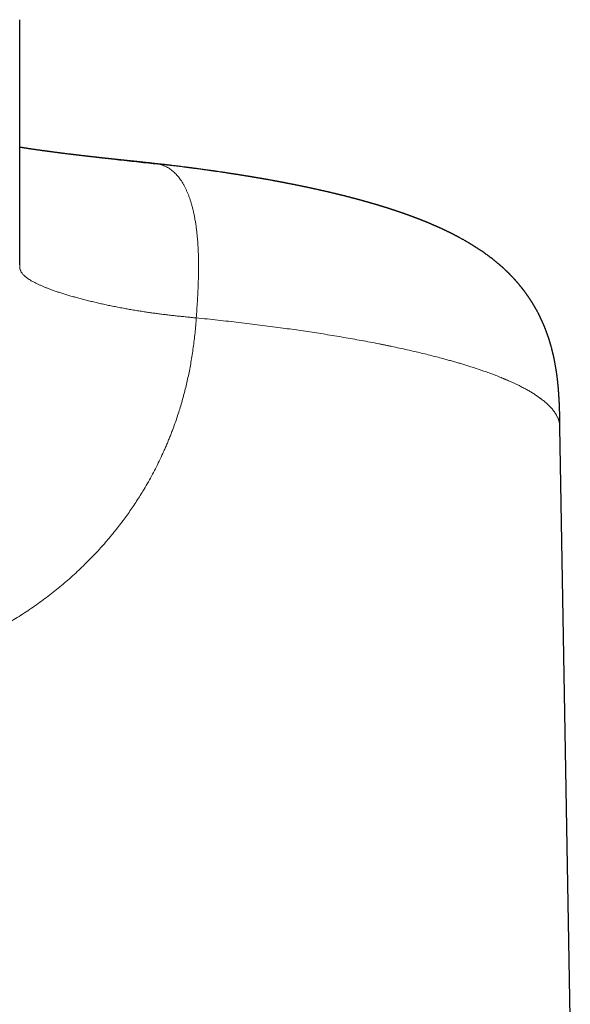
# Model space of a CAD drawing. Header units: millimetres. Extents: x 8 to 575, y 12 to 410.
# Tile 25 of 29: x 311 to 333, y 363 to 403. Entities that reach past the tile are written whole.
import ezdxf

# ---------------------------------------------------------------- set-up
doc = ezdxf.new("R2010")
doc.units = ezdxf.units.MM

msp = doc.modelspace()

# ---------------------------------------------------------------- linework, layer by layer
at = {"color": 7, "linetype": 'Continuous', "lineweight": 30}
for p, q in [((311, 392.942), (311, 402.781)), ((313.68, 397.301), (313.678, 397.301)), ((311, 392.932), (311, 392.931)), ((333.1, 362.726), (332.686, 386.418)), ((332.686, 386.418), (332.686, 386.418))]:
    msp.add_line(p, q, dxfattribs=at)
for points, knots in [([(313.68, 397.301), (313.679, 397.301), (313.668, 397.303), (313.645, 397.305), (313.614, 397.309), (313.584, 397.312), (313.556, 397.315), (313.53, 397.319), (313.502, 397.322), (313.47, 397.326), (313.436, 397.33), (313.401, 397.334), (313.368, 397.337), (313.338, 397.341), (313.309, 397.345), (313.28, 397.348), (313.253, 397.351), (313.227, 397.354), (313.201, 397.357), (313.173, 397.361), (313.144, 397.364), (313.115, 397.368), (313.087, 397.371), (313.061, 397.374), (313.024, 397.379), (312.972, 397.385), (312.909, 397.393), (312.843, 397.401), (312.792, 397.407), (312.753, 397.412), (312.729, 397.415), (312.705, 397.418), (312.684, 397.421), (312.665, 397.423), (312.643, 397.426), (312.619, 397.429), (312.595, 397.432), (312.565, 397.436), (312.524, 397.441), (312.475, 397.447), (312.423, 397.454), (312.374, 397.461), (312.323, 397.467), (312.274, 397.474), (312.234, 397.479), (312.204, 397.483), (312.182, 397.486), (312.159, 397.489), (312.135, 397.492), (312.114, 397.495), (312.096, 397.498), (312.077, 397.5), (312.056, 397.503), (312.035, 397.506), (312.016, 397.508), (312, 397.511), (311.985, 397.513), (311.969, 397.515), (311.95, 397.518), (311.929, 397.52), (311.908, 397.523), (311.878, 397.527), (311.836, 397.533), (311.783, 397.541), (311.728, 397.549), (311.675, 397.556), (311.621, 397.564), (311.569, 397.572), (311.518, 397.579), (311.466, 397.587), (311.426, 397.593), (311.395, 397.597), (311.376, 397.6), (311.356, 397.603), (311.335, 397.607), (311.315, 397.61), (311.297, 397.613), (311.281, 397.615), (311.266, 397.617), (311.25, 397.62), (311.233, 397.622), (311.215, 397.625), (311.196, 397.628), (311.179, 397.631), (311.162, 397.633), (311.144, 397.636), (311.125, 397.639), (311.106, 397.642), (311.09, 397.645), (311.075, 397.647), (311.061, 397.649), (311.045, 397.652), (311.028, 397.655), (311.013, 397.657), (311.004, 397.659), (311, 397.659)], [0, 0, 0, 0, 0.000709, 0.011662, 0.023103, 0.033494, 0.042703, 0.051285, 0.061076, 0.072223, 0.084102, 0.096633, 0.108373, 0.118608, 0.128651, 0.139029, 0.148421, 0.157015, 0.166367, 0.176009, 0.186746, 0.197238, 0.20687, 0.216169, 0.225553, 0.246209, 0.27082, 0.29388, 0.317084, 0.325892, 0.335258, 0.343997, 0.351387, 0.357855, 0.365432, 0.374521, 0.383867, 0.391714, 0.407911, 0.429007, 0.444997, 0.465669, 0.482725, 0.501691, 0.520905, 0.527427, 0.535312, 0.544758, 0.554073, 0.561825, 0.568162, 0.575192, 0.583337, 0.591933, 0.598761, 0.604747, 0.609944, 0.615843, 0.623116, 0.63166, 0.639755, 0.646789, 0.665995, 0.688467, 0.707876, 0.730117, 0.749927, 0.770961, 0.790626, 0.810976, 0.831598, 0.839338, 0.846844, 0.854739, 0.863205, 0.871867, 0.879323, 0.885437, 0.89089, 0.897381, 0.904288, 0.911625, 0.920144, 0.926317, 0.933122, 0.940559, 0.948626, 0.956289, 0.963359, 0.968957, 0.974664, 0.981051, 0.988118, 0.995407, 1, 1, 1, 1]), ([(316.464, 397), (316.428, 397.004), (316.359, 397.012), (316.257, 397.023), (316.161, 397.033), (316.07, 397.043), (315.986, 397.052), (315.908, 397.06), (315.837, 397.068), (315.771, 397.075), (315.712, 397.081), (315.661, 397.087), (315.616, 397.091), (315.577, 397.096), (315.542, 397.099), (315.511, 397.102), (315.484, 397.105), (315.461, 397.108), (315.441, 397.11), (315.424, 397.112), (315.409, 397.113), (315.395, 397.115), (315.378, 397.116), (315.357, 397.119), (315.333, 397.121), (315.305, 397.124), (315.276, 397.127), (315.248, 397.13), (315.222, 397.133), (315.198, 397.135), (315.176, 397.138), (315.147, 397.141), (315.108, 397.145), (315.056, 397.15), (315.002, 397.156), (314.945, 397.162), (314.887, 397.168), (314.839, 397.173), (314.802, 397.177), (314.778, 397.18), (314.757, 397.182), (314.737, 397.184), (314.714, 397.187), (314.688, 397.189), (314.66, 397.193), (314.628, 397.196), (314.594, 397.2), (314.56, 397.203), (314.528, 397.207), (314.499, 397.21), (314.469, 397.213), (314.434, 397.217), (314.394, 397.221), (314.352, 397.226), (314.308, 397.231), (314.267, 397.235), (314.228, 397.24), (314.196, 397.243), (314.171, 397.246), (314.151, 397.248), (314.133, 397.25), (314.114, 397.252), (314.092, 397.255), (314.065, 397.258), (314.034, 397.261), (314, 397.265), (313.967, 397.269), (313.936, 397.272), (313.908, 397.275), (313.88, 397.278), (313.854, 397.281), (313.831, 397.284), (313.812, 397.286), (313.795, 397.288), (313.779, 397.29), (313.759, 397.292), (313.736, 397.295), (313.71, 397.298), (313.691, 397.3), (313.682, 397.301)], [0, 0, 0, 0, 0.037503, 0.072929, 0.106279, 0.137552, 0.16675, 0.193405, 0.218055, 0.240702, 0.261343, 0.278368, 0.293735, 0.307444, 0.319496, 0.329889, 0.339388, 0.34698, 0.353829, 0.360293, 0.365103, 0.369697, 0.375405, 0.383014, 0.391415, 0.401332, 0.412146, 0.422231, 0.431502, 0.439957, 0.447598, 0.454443, 0.471096, 0.48947, 0.50904, 0.529592, 0.550608, 0.571836, 0.581528, 0.590071, 0.597466, 0.604222, 0.612286, 0.62185, 0.632637, 0.64336, 0.656523, 0.669325, 0.681141, 0.691549, 0.7011, 0.714598, 0.729518, 0.745559, 0.761847, 0.777639, 0.791872, 0.805377, 0.813112, 0.820684, 0.827504, 0.833767, 0.841976, 0.852463, 0.863906, 0.87775, 0.890325, 0.901877, 0.912748, 0.923316, 0.933449, 0.942301, 0.950801, 0.955831, 0.961488, 0.968801, 0.977917, 0.988844, 1, 1, 1, 1]), ([(332.686, 386.418), (332.686, 386.42), (332.686, 386.446), (332.685, 386.492), (332.684, 386.555), (332.683, 386.612), (332.682, 386.659), (332.681, 386.698), (332.681, 386.73), (332.68, 386.759), (332.68, 386.783), (332.679, 386.803), (332.679, 386.818), (332.678, 386.833), (332.678, 386.85), (332.678, 386.871), (332.677, 386.902), (332.676, 386.941), (332.675, 386.987), (332.673, 387.035), (332.672, 387.085), (332.67, 387.139), (332.668, 387.192), (332.666, 387.239), (332.665, 387.277), (332.664, 387.308), (332.662, 387.337), (332.661, 387.366), (332.66, 387.398), (332.658, 387.43), (332.656, 387.464), (332.655, 387.499), (332.653, 387.534), (332.651, 387.567), (332.649, 387.594), (332.648, 387.619), (332.646, 387.643), (332.645, 387.668), (332.643, 387.695), (332.641, 387.724), (332.639, 387.751), (332.638, 387.777), (332.635, 387.809), (332.632, 387.848), (332.629, 387.893), (332.625, 387.941), (332.622, 387.981), (332.619, 388.015), (332.616, 388.042), (332.614, 388.068), (332.612, 388.093), (332.609, 388.118), (332.607, 388.142), (332.605, 388.162), (332.603, 388.178), (332.601, 388.194), (332.599, 388.213), (332.597, 388.236), (332.594, 388.26), (332.591, 388.292), (332.586, 388.331), (332.581, 388.378), (332.575, 388.424), (332.569, 388.469), (332.564, 388.511), (332.559, 388.549), (332.554, 388.581), (332.55, 388.611), (332.546, 388.64), (332.542, 388.666), (332.538, 388.688), (332.536, 388.704), (332.534, 388.717), (332.532, 388.73), (332.528, 388.757), (332.521, 388.797), (332.512, 388.85), (332.503, 388.902), (332.494, 388.952), (332.485, 389.003), (332.475, 389.053), (332.465, 389.104), (332.457, 389.146), (332.449, 389.181), (332.444, 389.205), (332.439, 389.23), (332.433, 389.257), (332.427, 389.285), (332.42, 389.313), (332.414, 389.339), (332.409, 389.363), (332.404, 389.385), (332.399, 389.404), (332.395, 389.423), (332.391, 389.439), (332.387, 389.454), (332.383, 389.47), (332.378, 389.488), (332.374, 389.507), (332.367, 389.532), (332.358, 389.569), (332.345, 389.617), (332.334, 389.658), (332.326, 389.687), (332.321, 389.704), (332.315, 389.724), (332.31, 389.742), (332.305, 389.758), (332.302, 389.77), (332.299, 389.779), (332.294, 389.796), (332.287, 389.82), (332.278, 389.851), (332.268, 389.881), (332.259, 389.91), (332.252, 389.935), (332.245, 389.954), (332.24, 389.971), (332.234, 389.988), (332.23, 390.002), (332.226, 390.014), (332.222, 390.025), (332.218, 390.037), (332.213, 390.051), (332.208, 390.066), (332.204, 390.078), (332.201, 390.089), (332.197, 390.1), (332.192, 390.114), (332.187, 390.129), (332.182, 390.142), (332.178, 390.155), (332.173, 390.168), (332.167, 390.186), (332.159, 390.207), (332.151, 390.228), (332.143, 390.251), (332.133, 390.277), (332.122, 390.306), (332.111, 390.336), (332.098, 390.368), (332.085, 390.4), (332.073, 390.431), (332.061, 390.459), (332.05, 390.486), (332.039, 390.513), (332.031, 390.533), (332.024, 390.549), (332.019, 390.561), (332.013, 390.575), (332.006, 390.59), (332, 390.605), (331.993, 390.621), (331.985, 390.639), (331.975, 390.662), (331.964, 390.685), (331.954, 390.708), (331.945, 390.727), (331.936, 390.746), (331.928, 390.763), (331.92, 390.781), (331.913, 390.796), (331.906, 390.81), (331.9, 390.822), (331.895, 390.834), (331.889, 390.846), (331.882, 390.86), (331.875, 390.874), (331.868, 390.888), (331.862, 390.9), (331.857, 390.91), (331.851, 390.921), (331.845, 390.935), (331.838, 390.949), (331.829, 390.966), (331.818, 390.987), (331.803, 391.016), (331.785, 391.05), (331.767, 391.083), (331.749, 391.116), (331.732, 391.147), (331.715, 391.178), (331.701, 391.204), (331.688, 391.226), (331.677, 391.245), (331.668, 391.261), (331.658, 391.277), (331.648, 391.295), (331.638, 391.312), (331.629, 391.327), (331.623, 391.337), (331.618, 391.345), (331.613, 391.354), (331.607, 391.364), (331.6, 391.375), (331.592, 391.388), (331.584, 391.401), (331.576, 391.414), (331.569, 391.425), (331.563, 391.435), (331.556, 391.446), (331.548, 391.458), (331.539, 391.473), (331.531, 391.486), (331.523, 391.498), (331.517, 391.508), (331.511, 391.517), (331.506, 391.525), (331.5, 391.534), (331.492, 391.546), (331.484, 391.559), (331.475, 391.572), (331.467, 391.584), (331.461, 391.593), (331.455, 391.602), (331.449, 391.61), (331.443, 391.62), (331.436, 391.631), (331.425, 391.646), (331.414, 391.663), (331.403, 391.678), (331.395, 391.69), (331.387, 391.701), (331.379, 391.714), (331.368, 391.729), (331.356, 391.746), (331.345, 391.761), (331.337, 391.772), (331.33, 391.782), (331.323, 391.791), (331.316, 391.801), (331.308, 391.812), (331.298, 391.825), (331.289, 391.839), (331.279, 391.852), (331.271, 391.863), (331.263, 391.874), (331.255, 391.884), (331.246, 391.896), (331.236, 391.909), (331.224, 391.925), (331.212, 391.941), (331.199, 391.957), (331.19, 391.97), (331.182, 391.98), (331.175, 391.988), (331.167, 391.998), (331.159, 392.009), (331.149, 392.021), (331.138, 392.035), (331.127, 392.048), (331.117, 392.062), (331.106, 392.075), (331.093, 392.09), (331.08, 392.106), (331.066, 392.124), (331.05, 392.143), (331.035, 392.161), (331.021, 392.177), (331.01, 392.19), (330.998, 392.204), (330.985, 392.219), (330.971, 392.235), (330.957, 392.251), (330.944, 392.266), (330.933, 392.279), (330.923, 392.29), (330.914, 392.301), (330.904, 392.311), (330.894, 392.323), (330.882, 392.336), (330.868, 392.351), (330.853, 392.368), (330.838, 392.385), (330.824, 392.399), (330.812, 392.412), (330.802, 392.423), (330.793, 392.433), (330.783, 392.443), (330.772, 392.455), (330.759, 392.469), (330.744, 392.485), (330.728, 392.501), (330.712, 392.517), (330.698, 392.531), (330.686, 392.544), (330.674, 392.555), (330.663, 392.567), (330.649, 392.581), (330.634, 392.596), (330.618, 392.611), (330.602, 392.628), (330.586, 392.643), (330.571, 392.658), (330.557, 392.672), (330.541, 392.686), (330.525, 392.702), (330.506, 392.72), (330.487, 392.738), (330.467, 392.756), (330.445, 392.777), (330.424, 392.796), (330.404, 392.815), (330.386, 392.831), (330.368, 392.847), (330.352, 392.861), (330.338, 392.874), (330.324, 392.886), (330.311, 392.898), (330.297, 392.909), (330.283, 392.921), (330.268, 392.935), (330.248, 392.952), (330.223, 392.974), (330.194, 392.998), (330.167, 393.021), (330.139, 393.043), (330.111, 393.066), (330.084, 393.089), (330.057, 393.11), (330.02, 393.14), (329.971, 393.179), (329.907, 393.228), (329.838, 393.28), (329.766, 393.333), (329.693, 393.386), (329.623, 393.436), (329.565, 393.476), (329.521, 393.506), (329.49, 393.526), (329.461, 393.546), (329.433, 393.565), (329.405, 393.583), (329.374, 393.603), (329.344, 393.623), (329.314, 393.642), (329.286, 393.66), (329.259, 393.677), (329.23, 393.695), (329.202, 393.712), (329.175, 393.729), (329.15, 393.745), (329.125, 393.76), (329.101, 393.774), (329.076, 393.789), (329.051, 393.805), (329.025, 393.82), (328.997, 393.837), (328.968, 393.853), (328.938, 393.871), (328.907, 393.889), (328.868, 393.911), (328.824, 393.936), (328.777, 393.962), (328.733, 393.987), (328.691, 394.01), (328.657, 394.028), (328.63, 394.043), (328.61, 394.054), (328.588, 394.065), (328.567, 394.077), (328.548, 394.086), (328.533, 394.094), (328.52, 394.101), (328.509, 394.107), (328.498, 394.113), (328.485, 394.119), (328.47, 394.127), (328.455, 394.135), (328.441, 394.142), (328.427, 394.15), (328.411, 394.158), (328.397, 394.165), (328.385, 394.171), (328.374, 394.176), (328.362, 394.182), (328.35, 394.189), (328.339, 394.194), (328.329, 394.199), (328.32, 394.203), (328.31, 394.209), (328.297, 394.215), (328.281, 394.223), (328.265, 394.231), (328.253, 394.237), (328.244, 394.241), (328.237, 394.245), (328.225, 394.251), (328.208, 394.259), (328.187, 394.269), (328.167, 394.279), (328.148, 394.288), (328.127, 394.298), (328.108, 394.308), (328.091, 394.316), (328.076, 394.323), (328.059, 394.331), (328.042, 394.339), (328.024, 394.347), (328.006, 394.356), (327.989, 394.364), (327.975, 394.37), (327.966, 394.374), (327.959, 394.378), (327.951, 394.381), (327.942, 394.386), (327.93, 394.391), (327.917, 394.397), (327.904, 394.403), (327.892, 394.408), (327.881, 394.414), (327.869, 394.419), (327.855, 394.425), (327.843, 394.431), (327.831, 394.436), (327.822, 394.44), (327.813, 394.444), (327.804, 394.448), (327.789, 394.455), (327.767, 394.465), (327.741, 394.477), (327.716, 394.488), (327.691, 394.499), (327.664, 394.51), (327.637, 394.522), (327.615, 394.532), (327.599, 394.539), (327.588, 394.543), (327.576, 394.549), (327.561, 394.555), (327.546, 394.562), (327.532, 394.567), (327.52, 394.573), (327.506, 394.578), (327.492, 394.585), (327.477, 394.591), (327.463, 394.597), (327.45, 394.602), (327.438, 394.607), (327.423, 394.613), (327.407, 394.62), (327.393, 394.626), (327.381, 394.631), (327.372, 394.635), (327.363, 394.639), (327.353, 394.643), (327.342, 394.647), (327.331, 394.652), (327.321, 394.656), (327.314, 394.659), (327.307, 394.662), (327.299, 394.664), (327.29, 394.668), (327.28, 394.673), (327.268, 394.677), (327.256, 394.682), (327.246, 394.686), (327.236, 394.69), (327.226, 394.694), (327.213, 394.699), (327.199, 394.705), (327.185, 394.711), (327.173, 394.715), (327.162, 394.72), (327.151, 394.724), (327.137, 394.73), (327.123, 394.735), (327.109, 394.741), (327.096, 394.746), (327.085, 394.75), (327.072, 394.755), (327.059, 394.761), (327.044, 394.767), (327.029, 394.772), (327.014, 394.778), (327, 394.783), (326.985, 394.789), (326.969, 394.795), (326.954, 394.801), (326.94, 394.807), (326.928, 394.811), (326.916, 394.816), (326.901, 394.821), (326.886, 394.827), (326.872, 394.832), (326.859, 394.837), (326.845, 394.843), (326.828, 394.849), (326.811, 394.856), (326.794, 394.862), (326.779, 394.867), (326.765, 394.873), (326.749, 394.878), (326.733, 394.885), (326.717, 394.89), (326.702, 394.896), (326.686, 394.902), (326.668, 394.908), (326.65, 394.915), (326.631, 394.922), (326.612, 394.929), (326.594, 394.935), (326.575, 394.942), (326.555, 394.949), (326.538, 394.956), (326.522, 394.961), (326.507, 394.966), (326.493, 394.972), (326.477, 394.977), (326.46, 394.983), (326.444, 394.989), (326.429, 394.994), (326.417, 394.998), (326.406, 395.002), (326.395, 395.006), (326.384, 395.01), (326.369, 395.015), (326.352, 395.021), (326.334, 395.027), (326.316, 395.034), (326.297, 395.04), (326.277, 395.047), (326.258, 395.054), (326.24, 395.059), (326.222, 395.066), (326.2, 395.073), (326.175, 395.082), (326.151, 395.09), (326.126, 395.098), (326.103, 395.106), (326.081, 395.113), (326.065, 395.119), (326.051, 395.123), (326.038, 395.128), (326.025, 395.132), (326.01, 395.137), (325.992, 395.143), (325.972, 395.149), (325.95, 395.156), (325.928, 395.164), (325.904, 395.172), (325.879, 395.18), (325.856, 395.187), (325.835, 395.194), (325.817, 395.199), (325.801, 395.205), (325.784, 395.21), (325.765, 395.216), (325.745, 395.223), (325.724, 395.229), (325.702, 395.236), (325.68, 395.243), (325.657, 395.25), (325.635, 395.257), (325.612, 395.264), (325.584, 395.273), (325.551, 395.283), (325.515, 395.294), (325.482, 395.304), (325.453, 395.313), (325.429, 395.32), (325.408, 395.327), (325.388, 395.333), (325.368, 395.339), (325.346, 395.345), (325.322, 395.352), (325.3, 395.359), (325.281, 395.365), (325.266, 395.369), (325.251, 395.374), (325.235, 395.378), (325.218, 395.383), (325.2, 395.389), (325.177, 395.395), (325.151, 395.403), (325.121, 395.412), (325.09, 395.421), (325.056, 395.43), (325.022, 395.44), (324.989, 395.45), (324.959, 395.458), (324.929, 395.467), (324.899, 395.475), (324.867, 395.484), (324.834, 395.493), (324.8, 395.503), (324.765, 395.512), (324.732, 395.522), (324.7, 395.53), (324.669, 395.539), (324.639, 395.547), (324.611, 395.555), (324.585, 395.562), (324.559, 395.569), (324.531, 395.576), (324.502, 395.584), (324.471, 395.592), (324.442, 395.6), (324.413, 395.608), (324.386, 395.615), (324.36, 395.622), (324.335, 395.628), (324.308, 395.635), (324.28, 395.642), (324.245, 395.652), (324.202, 395.663), (324.155, 395.675), (324.109, 395.686), (324.065, 395.698), (324.024, 395.708), (323.984, 395.718), (323.949, 395.727), (323.92, 395.734), (323.895, 395.74), (323.869, 395.747), (323.843, 395.753), (323.82, 395.759), (323.796, 395.765), (323.769, 395.771), (323.736, 395.779), (323.699, 395.788), (323.66, 395.798), (323.618, 395.808), (323.575, 395.818), (323.532, 395.828), (323.489, 395.838), (323.448, 395.848), (323.411, 395.857), (323.375, 395.865), (323.336, 395.874), (323.294, 395.884), (323.249, 395.894), (323.203, 395.905), (323.156, 395.916), (323.114, 395.925), (323.077, 395.933), (323.048, 395.94), (323.019, 395.946), (322.99, 395.953), (322.958, 395.96), (322.923, 395.968), (322.887, 395.976), (322.849, 395.984), (322.811, 395.992), (322.777, 396), (322.745, 396.007), (322.714, 396.013), (322.681, 396.021), (322.643, 396.029), (322.602, 396.037), (322.557, 396.047), (322.513, 396.056), (322.47, 396.065), (322.431, 396.073), (322.397, 396.081), (322.365, 396.087), (322.332, 396.094), (322.294, 396.102), (322.251, 396.111), (322.205, 396.12), (322.158, 396.13), (322.111, 396.139), (322.065, 396.149), (322.019, 396.158), (321.975, 396.167), (321.932, 396.175), (321.888, 396.184), (321.842, 396.193), (321.795, 396.202), (321.756, 396.21), (321.724, 396.216), (321.7, 396.22), (321.676, 396.225), (321.65, 396.23), (321.62, 396.236), (321.588, 396.242), (321.554, 396.248), (321.52, 396.255), (321.488, 396.261), (321.458, 396.267), (321.43, 396.272), (321.405, 396.277), (321.381, 396.281), (321.358, 396.285), (321.332, 396.29), (321.303, 396.295), (321.272, 396.301), (321.24, 396.307), (321.208, 396.313), (321.161, 396.322), (321.101, 396.332), (321.04, 396.344), (320.991, 396.352), (320.953, 396.359), (320.914, 396.366), (320.875, 396.373), (320.835, 396.38), (320.798, 396.387), (320.762, 396.393), (320.73, 396.398), (320.7, 396.404), (320.672, 396.408), (320.647, 396.413), (320.625, 396.417), (320.602, 396.421), (320.577, 396.425), (320.549, 396.43), (320.518, 396.435), (320.484, 396.441), (320.449, 396.447), (320.414, 396.452), (320.381, 396.458), (320.346, 396.464), (320.312, 396.47), (320.281, 396.475), (320.255, 396.479), (320.233, 396.483), (320.214, 396.486), (320.196, 396.489), (320.177, 396.492), (320.155, 396.496), (320.126, 396.5), (320.091, 396.506), (320.048, 396.513), (320.003, 396.52), (319.958, 396.528), (319.912, 396.535), (319.867, 396.542), (319.822, 396.549), (319.778, 396.556), (319.735, 396.563), (319.694, 396.569), (319.658, 396.575), (319.627, 396.58), (319.601, 396.584), (319.578, 396.588), (319.555, 396.591), (319.53, 396.595), (319.503, 396.599), (319.472, 396.604), (319.434, 396.61), (319.386, 396.617), (319.328, 396.626), (319.267, 396.635), (319.181, 396.648), (319.073, 396.664), (318.975, 396.678), (318.909, 396.688), (318.876, 396.692), (318.846, 396.697), (318.819, 396.701), (318.797, 396.704), (318.781, 396.706), (318.768, 396.708), (318.758, 396.709), (318.746, 396.711), (318.73, 396.713), (318.709, 396.716), (318.681, 396.72), (318.647, 396.725), (318.556, 396.738), (318.416, 396.757), (318.229, 396.783), (318.097, 396.8), (318.014, 396.811), (317.981, 396.816), (317.951, 396.82), (317.925, 396.823), (317.906, 396.825), (317.891, 396.827), (317.878, 396.829), (317.864, 396.831), (317.847, 396.833), (317.825, 396.836), (317.798, 396.839), (317.764, 396.844), (317.728, 396.848), (317.692, 396.853), (317.656, 396.858), (317.619, 396.862), (317.557, 396.87), (317.469, 396.881), (317.353, 396.896), (317.233, 396.91), (317.142, 396.921), (317.079, 396.929), (317.049, 396.932), (317.021, 396.936), (316.997, 396.938), (316.978, 396.941), (316.962, 396.943), (316.95, 396.944), (316.941, 396.945), (316.931, 396.946), (316.915, 396.948), (316.892, 396.951), (316.862, 396.954), (316.826, 396.959), (316.784, 396.964), (316.734, 396.969), (316.678, 396.976), (316.616, 396.983), (316.547, 396.991), (316.495, 396.997), (316.467, 397), (316.464, 397)], [0, 0, 0, 0, 0.000205, 0.002468, 0.004516, 0.006348, 0.007965, 0.009148, 0.010181, 0.011064, 0.011926, 0.012573, 0.013009, 0.013434, 0.013997, 0.014682, 0.015487, 0.017062, 0.018564, 0.01999, 0.021786, 0.023562, 0.025356, 0.027108, 0.028193, 0.029223, 0.030208, 0.031146, 0.032158, 0.033361, 0.034438, 0.035633, 0.036894, 0.038006, 0.038947, 0.039735, 0.040559, 0.041382, 0.042318, 0.043372, 0.044315, 0.045149, 0.046092, 0.047572, 0.049225, 0.050882, 0.052532, 0.05351, 0.054466, 0.055374, 0.056253, 0.05715, 0.058036, 0.058768, 0.059286, 0.059806, 0.060482, 0.061312, 0.062218, 0.063061, 0.064764, 0.066545, 0.068126, 0.069842, 0.071435, 0.072794, 0.073969, 0.075055, 0.076063, 0.077209, 0.077958, 0.078556, 0.078992, 0.079406, 0.080008, 0.081995, 0.084013, 0.085962, 0.087924, 0.089828, 0.091835, 0.093673, 0.09577, 0.096802, 0.097706, 0.098636, 0.09973, 0.100925, 0.10201, 0.103041, 0.104075, 0.104847, 0.105664, 0.106423, 0.107068, 0.107625, 0.108258, 0.109014, 0.109838, 0.110505, 0.112074, 0.114307, 0.116509, 0.11718, 0.117868, 0.118695, 0.11962, 0.120232, 0.120709, 0.121057, 0.121447, 0.122849, 0.124085, 0.125343, 0.126722, 0.127835, 0.128491, 0.129254, 0.13003, 0.130653, 0.131117, 0.131519, 0.132053, 0.132725, 0.133398, 0.13394, 0.134357, 0.13483, 0.13544, 0.136159, 0.136783, 0.137267, 0.137804, 0.138585, 0.139604, 0.140598, 0.141497, 0.142717, 0.144012, 0.145543, 0.146718, 0.148492, 0.149898, 0.151049, 0.152382, 0.153641, 0.15481, 0.155286, 0.155856, 0.156521, 0.157281, 0.158021, 0.158622, 0.159515, 0.160656, 0.161866, 0.162955, 0.163938, 0.164704, 0.165628, 0.166526, 0.167292, 0.167927, 0.168514, 0.169102, 0.169696, 0.170367, 0.171139, 0.171862, 0.172449, 0.172892, 0.173427, 0.174118, 0.174916, 0.175585, 0.17675, 0.178123, 0.180054, 0.181948, 0.183363, 0.185235, 0.186832, 0.188266, 0.189406, 0.190406, 0.191235, 0.192074, 0.193045, 0.194195, 0.194868, 0.195408, 0.195831, 0.196299, 0.196857, 0.197502, 0.198175, 0.198952, 0.199682, 0.200305, 0.200823, 0.201403, 0.20215, 0.20299, 0.203767, 0.204425, 0.205003, 0.205526, 0.205956, 0.20646, 0.207112, 0.207913, 0.208733, 0.209396, 0.209916, 0.210436, 0.210926, 0.211413, 0.212067, 0.212913, 0.214112, 0.214998, 0.215675, 0.216309, 0.216977, 0.217923, 0.219116, 0.219975, 0.220646, 0.221242, 0.221795, 0.22235, 0.223056, 0.223872, 0.224748, 0.225538, 0.226241, 0.226865, 0.227535, 0.228225, 0.229075, 0.230064, 0.231186, 0.232242, 0.233067, 0.233633, 0.234199, 0.234773, 0.235454, 0.236299, 0.237265, 0.238137, 0.238886, 0.239912, 0.240846, 0.241878, 0.243088, 0.244448, 0.24575, 0.246733, 0.247618, 0.248517, 0.249558, 0.250765, 0.251835, 0.252923, 0.253836, 0.254593, 0.255321, 0.256038, 0.256796, 0.257753, 0.258868, 0.260151, 0.261365, 0.262443, 0.263362, 0.264101, 0.264829, 0.265558, 0.266397, 0.267423, 0.268639, 0.26993, 0.271145, 0.272214, 0.273152, 0.273977, 0.274928, 0.275898, 0.277044, 0.278386, 0.279571, 0.280798, 0.282008, 0.283109, 0.284006, 0.285511, 0.286974, 0.288261, 0.289803, 0.291504, 0.293249, 0.29462, 0.296005, 0.297374, 0.298547, 0.299603, 0.300611, 0.3016, 0.302593, 0.303625, 0.304719, 0.305987, 0.308221, 0.310339, 0.312317, 0.314285, 0.316381, 0.318487, 0.320428, 0.322205, 0.326661, 0.331208, 0.336059, 0.341708, 0.34674, 0.35176, 0.356771, 0.358974, 0.361173, 0.36324, 0.365162, 0.367083, 0.369217, 0.371581, 0.373488, 0.375411, 0.37735, 0.379306, 0.381278, 0.383171, 0.384921, 0.386603, 0.38823, 0.38989, 0.391676, 0.393491, 0.395306, 0.39737, 0.399336, 0.401441, 0.403785, 0.407269, 0.410377, 0.413206, 0.416119, 0.41885, 0.420041, 0.421406, 0.4229, 0.42445, 0.425615, 0.426612, 0.427443, 0.428167, 0.428822, 0.429595, 0.430769, 0.431796, 0.432515, 0.433489, 0.434703, 0.435563, 0.436305, 0.436981, 0.437764, 0.438645, 0.439388, 0.439959, 0.440501, 0.441103, 0.442003, 0.443066, 0.444304, 0.444979, 0.445498, 0.445909, 0.446413, 0.447837, 0.449262, 0.450397, 0.45167, 0.45307, 0.454327, 0.455426, 0.456296, 0.457326, 0.458555, 0.459594, 0.460717, 0.462096, 0.462816, 0.463387, 0.463809, 0.464242, 0.464825, 0.465557, 0.46649, 0.467311, 0.468017, 0.468709, 0.469474, 0.470366, 0.471194, 0.471897, 0.472476, 0.473007, 0.473573, 0.474176, 0.475871, 0.47763, 0.479099, 0.480646, 0.482288, 0.484009, 0.485715, 0.486353, 0.486975, 0.487754, 0.488702, 0.489714, 0.490545, 0.491222, 0.492043, 0.492986, 0.493973, 0.494815, 0.495505, 0.496246, 0.497155, 0.498195, 0.499115, 0.499868, 0.500322, 0.500857, 0.501474, 0.502173, 0.502874, 0.503453, 0.503909, 0.50426, 0.504687, 0.505238, 0.505912, 0.506629, 0.507369, 0.507995, 0.508524, 0.509116, 0.50991, 0.510821, 0.511665, 0.512381, 0.512984, 0.513665, 0.514475, 0.51539, 0.516254, 0.516976, 0.517606, 0.518337, 0.51919, 0.520103, 0.52102, 0.52185, 0.52266, 0.523555, 0.524536, 0.525485, 0.526289, 0.526918, 0.527639, 0.528502, 0.529458, 0.530295, 0.530991, 0.531778, 0.532763, 0.533903, 0.53489, 0.535677, 0.536477, 0.537424, 0.538437, 0.539345, 0.540201, 0.541072, 0.542118, 0.543258, 0.544333, 0.545371, 0.546427, 0.547567, 0.548712, 0.549719, 0.550618, 0.55141, 0.552259, 0.55316, 0.554101, 0.555079, 0.555969, 0.556659, 0.557214, 0.557794, 0.558451, 0.559186, 0.560292, 0.561326, 0.562302, 0.563377, 0.564579, 0.565695, 0.566591, 0.567489, 0.568878, 0.570284, 0.571563, 0.572918, 0.57447, 0.575549, 0.576489, 0.577262, 0.577885, 0.578591, 0.579451, 0.5804, 0.581615, 0.582729, 0.583952, 0.585356, 0.586688, 0.588022, 0.589215, 0.590113, 0.590913, 0.59187, 0.592967, 0.59403, 0.595151, 0.596308, 0.597565, 0.598815, 0.599998, 0.601208, 0.602563, 0.604566, 0.606523, 0.608314, 0.60994, 0.611073, 0.612173, 0.613247, 0.614326, 0.615443, 0.616719, 0.618083, 0.618982, 0.619729, 0.62051, 0.621362, 0.622264, 0.623204, 0.624182, 0.625773, 0.627353, 0.628923, 0.630699, 0.632583, 0.634291, 0.635825, 0.637263, 0.638904, 0.6405, 0.642156, 0.644005, 0.64578, 0.647523, 0.649071, 0.650713, 0.65226, 0.653698, 0.655009, 0.656235, 0.657615, 0.659173, 0.660729, 0.662214, 0.663639, 0.665029, 0.666309, 0.667559, 0.668817, 0.67021, 0.671744, 0.674189, 0.676485, 0.678776, 0.680976, 0.682958, 0.684883, 0.686894, 0.688006, 0.689222, 0.690541, 0.691827, 0.692934, 0.693873, 0.695345, 0.696928, 0.698651, 0.700642, 0.702645, 0.704673, 0.706786, 0.708876, 0.710835, 0.71259, 0.714186, 0.71603, 0.718057, 0.720181, 0.722381, 0.724622, 0.72678, 0.728303, 0.729696, 0.730952, 0.732289, 0.733789, 0.73542, 0.737108, 0.738852, 0.740687, 0.742294, 0.74365, 0.745029, 0.74657, 0.748217, 0.750174, 0.752225, 0.754345, 0.756307, 0.758044, 0.759581, 0.760941, 0.762393, 0.764116, 0.76607, 0.768171, 0.770314, 0.772372, 0.774427, 0.776505, 0.778487, 0.78032, 0.782202, 0.784305, 0.786453, 0.788382, 0.789502, 0.790559, 0.791562, 0.792674, 0.793974, 0.795459, 0.796969, 0.798401, 0.799819, 0.801152, 0.802377, 0.803472, 0.804438, 0.805388, 0.806495, 0.807763, 0.809128, 0.810506, 0.811897, 0.813302, 0.816552, 0.819588, 0.82119, 0.822806, 0.824437, 0.826091, 0.827769, 0.829546, 0.830858, 0.83225, 0.833551, 0.834719, 0.835753, 0.836675, 0.837547, 0.838691, 0.839796, 0.841072, 0.842541, 0.844142, 0.845469, 0.846854, 0.848299, 0.849769, 0.851087, 0.852134, 0.853036, 0.853793, 0.854489, 0.85529, 0.8562, 0.857219, 0.858799, 0.860585, 0.862468, 0.864329, 0.866203, 0.868052, 0.869876, 0.871676, 0.873452, 0.875131, 0.876632, 0.877832, 0.878887, 0.879797, 0.880682, 0.881681, 0.882794, 0.884021, 0.885329, 0.887499, 0.889811, 0.892265, 0.894859, 0.900091, 0.905224, 0.906551, 0.907872, 0.909106, 0.910155, 0.91102, 0.911702, 0.912138, 0.91249, 0.912956, 0.913558, 0.914295, 0.915465, 0.91686, 0.918319, 0.926176, 0.933212, 0.940112, 0.941495, 0.942831, 0.943993, 0.944971, 0.945764, 0.946258, 0.946687, 0.947215, 0.947858, 0.948614, 0.949743, 0.951057, 0.952454, 0.953848, 0.955242, 0.956633, 0.958022, 0.962351, 0.966709, 0.971216, 0.975881, 0.977075, 0.978255, 0.979298, 0.98019, 0.980929, 0.981509, 0.981942, 0.982229, 0.982526, 0.983152, 0.984017, 0.985119, 0.986464, 0.988055, 0.989891, 0.991972, 0.994298, 0.99687, 0.999687, 1, 1, 1, 1])]:
    msp.add_open_spline(points, degree=3, knots=knots, dxfattribs=at)
at = {"color": 252, "linetype": 'Continuous', "lineweight": 0}
for points, knots in [([(316.636, 396.969), (316.511, 396.983), (316.261, 397.011), (315.88, 397.051), (315.497, 397.093), (315.11, 397.136), (314.723, 397.18), (314.334, 397.225), (313.988, 397.266), (313.768, 397.291), (313.68, 397.301)], [0, 0, 0, 0, 0.130923, 0.261917, 0.392983, 0.524091, 0.655199, 0.78393, 0.912608, 1, 1, 1, 1]), ([(316.464, 396.999), (316.489, 396.997), (316.547, 396.99), (316.603, 396.977), (316.636, 396.969)], [0, 0, 0, 0, 0.431283, 1, 1, 1, 1]), ([(316.636, 396.969), (316.661, 396.962), (316.713, 396.948), (316.788, 396.921), (316.862, 396.889), (316.935, 396.851), (317.007, 396.808), (317.077, 396.759), (317.146, 396.705), (317.212, 396.645), (317.277, 396.58), (317.341, 396.509), (317.402, 396.433), (317.461, 396.351), (317.518, 396.264), (317.574, 396.171), (317.626, 396.073), (317.677, 395.97), (317.726, 395.861), (317.772, 395.748), (317.815, 395.629), (317.857, 395.506), (317.895, 395.379), (317.932, 395.246), (317.965, 395.11), (317.998, 394.963), (318.029, 394.807), (318.058, 394.64), (318.083, 394.468), (318.106, 394.292), (318.125, 394.112), (318.141, 393.932), (318.154, 393.752), (318.164, 393.573), (318.171, 393.391), (318.176, 393.207), (318.179, 393.003), (318.179, 392.78), (318.176, 392.537), (318.17, 392.291), (318.16, 392.044), (318.148, 391.769), (318.131, 391.467), (318.11, 391.138), (318.095, 390.918), (318.088, 390.808)], [0, 0, 0, 0, 0.019847, 0.039596, 0.059252, 0.078823, 0.098317, 0.117745, 0.137117, 0.156443, 0.175737, 0.195011, 0.214277, 0.23355, 0.252842, 0.272166, 0.291537, 0.310966, 0.330466, 0.35005, 0.369728, 0.389512, 0.409411, 0.429435, 0.449592, 0.46989, 0.492798, 0.515897, 0.539195, 0.562695, 0.5864, 0.610311, 0.633044, 0.655956, 0.679044, 0.702304, 0.725728, 0.755765, 0.786036, 0.816518, 0.847185, 0.878008, 0.918555, 0.959243, 1, 1, 1, 1]), ([(311, 392.929), (311, 392.918), (311, 392.892), (311.002, 392.851), (311.007, 392.806), (311.016, 392.761), (311.031, 392.716), (311.051, 392.671), (311.078, 392.625), (311.111, 392.58), (311.153, 392.533), (311.202, 392.486), (311.258, 392.439), (311.321, 392.393), (311.39, 392.346), (311.468, 392.299), (311.554, 392.251), (311.649, 392.202), (311.751, 392.153), (311.858, 392.105), (311.97, 392.057), (312.088, 392.01), (312.215, 391.962), (312.351, 391.912), (312.498, 391.861), (312.65, 391.811), (312.807, 391.761), (312.973, 391.711), (313.147, 391.661), (313.33, 391.61), (313.519, 391.56), (313.713, 391.51), (313.912, 391.461), (314.113, 391.414), (314.315, 391.368), (314.518, 391.324), (314.726, 391.281), (314.94, 391.239), (315.152, 391.198), (315.36, 391.161), (315.565, 391.125), (315.776, 391.09), (315.976, 391.059), (316.165, 391.031), (316.341, 391.005), (316.522, 390.981), (316.707, 390.957), (316.896, 390.934), (317.09, 390.911), (317.286, 390.889), (317.485, 390.869), (317.686, 390.848), (317.887, 390.828), (318.021, 390.815), (318.088, 390.808)], [0, 0, 0, 0, 0.012614, 0.03022, 0.047823, 0.065439, 0.083078, 0.100748, 0.11845, 0.136184, 0.154793, 0.173425, 0.192067, 0.210707, 0.229332, 0.247928, 0.268171, 0.288364, 0.308509, 0.328621, 0.348711, 0.36879, 0.388864, 0.410947, 0.433034, 0.455126, 0.477221, 0.499311, 0.522726, 0.546113, 0.569467, 0.592801, 0.616124, 0.639442, 0.66143, 0.68342, 0.705416, 0.727418, 0.749423, 0.76903, 0.788639, 0.808265, 0.827925, 0.843397, 0.858884, 0.874379, 0.889872, 0.905673, 0.921456, 0.937216, 0.952949, 0.968656, 0.984337, 1, 1, 1, 1]), ([(318.088, 390.808), (318.081, 390.708), (318.067, 390.508), (318.038, 390.208), (318.006, 389.911), (317.967, 389.615), (317.924, 389.322), (317.877, 389.036), (317.825, 388.757), (317.77, 388.485), (317.71, 388.215), (317.646, 387.946), (317.577, 387.679), (317.503, 387.414), (317.424, 387.15), (317.341, 386.888), (317.253, 386.628), (317.17, 386.399), (317.096, 386.201), (317.03, 386.034), (316.962, 385.867), (316.892, 385.7), (316.82, 385.535), (316.725, 385.321), (316.602, 385.06), (316.449, 384.755), (316.289, 384.452), (316.122, 384.152), (315.959, 383.877), (315.804, 383.626), (315.656, 383.397), (315.505, 383.17), (315.35, 382.948), (315.186, 382.723), (315.013, 382.493), (314.829, 382.258), (314.641, 382.027), (314.447, 381.799), (314.248, 381.574), (314.044, 381.352), (313.835, 381.134), (313.612, 380.91), (313.376, 380.682), (313.125, 380.451), (312.87, 380.226), (312.61, 380.006), (312.347, 379.793), (312.081, 379.588), (311.812, 379.389), (311.538, 379.195), (311.259, 379.007), (310.976, 378.825), (310.69, 378.651), (310.402, 378.483), (310.169, 378.355), (309.995, 378.262), (309.88, 378.202), (309.764, 378.143), (309.648, 378.086), (309.532, 378.029), (309.415, 377.973), (309.298, 377.919), (309.125, 377.841), (308.896, 377.741), (308.61, 377.624), (308.323, 377.514), (308.035, 377.411), (307.749, 377.316), (307.463, 377.229), (307.179, 377.149), (306.894, 377.076), (306.608, 377.009), (306.318, 376.949), (306.027, 376.896), (305.736, 376.85), (305.443, 376.811), (305.153, 376.78), (304.864, 376.756), (304.576, 376.738), (304.288, 376.728), (304.096, 376.726), (304, 376.726)], [0, 0, 0, 0, 0.013578, 0.0271, 0.040574, 0.054003, 0.067393, 0.080751, 0.09332, 0.10587, 0.118404, 0.130929, 0.143448, 0.155967, 0.168491, 0.181023, 0.19357, 0.206135, 0.214375, 0.222627, 0.230891, 0.239169, 0.247463, 0.255773, 0.271482, 0.287232, 0.303033, 0.318893, 0.33482, 0.347387, 0.360004, 0.372676, 0.385321, 0.397694, 0.411522, 0.425374, 0.439256, 0.453173, 0.467127, 0.481126, 0.495172, 0.509271, 0.525117, 0.540927, 0.556708, 0.572465, 0.588205, 0.603653, 0.619098, 0.634544, 0.650122, 0.665602, 0.680985, 0.696278, 0.711489, 0.717443, 0.723385, 0.729317, 0.735239, 0.74115, 0.747051, 0.752943, 0.758827, 0.772997, 0.787053, 0.801, 0.814844, 0.828593, 0.842009, 0.855347, 0.868612, 0.881811, 0.89519, 0.908516, 0.921796, 0.935038, 0.948249, 0.961202, 0.974139, 0.98707, 1, 1, 1, 1]), ([(332.686, 386.418), (332.686, 386.427), (332.686, 386.448), (332.683, 386.481), (332.68, 386.516), (332.675, 386.549), (332.669, 386.581), (332.662, 386.612), (332.655, 386.64), (332.648, 386.666), (332.64, 386.69), (332.633, 386.711), (332.627, 386.729), (332.621, 386.744), (332.617, 386.755), (332.614, 386.763), (332.612, 386.767), (332.611, 386.768), (332.611, 386.77), (332.61, 386.771), (332.61, 386.772), (332.6, 386.795), (332.58, 386.84), (332.545, 386.905), (332.506, 386.969), (332.464, 387.032), (332.418, 387.093), (332.37, 387.152), (332.32, 387.209), (332.267, 387.265), (332.212, 387.319), (332.155, 387.372), (332.096, 387.423), (332.036, 387.474), (331.989, 387.511), (331.956, 387.537), (331.938, 387.55), (331.919, 387.564), (331.901, 387.578), (331.88, 387.593), (331.827, 387.631), (331.739, 387.692), (331.613, 387.774), (331.479, 387.855), (331.339, 387.935), (331.195, 388.013), (331.058, 388.082), (330.933, 388.144), (330.818, 388.198), (330.69, 388.257), (330.591, 388.3), (330.524, 388.329), (330.503, 388.338), (330.482, 388.347), (330.462, 388.355), (330.441, 388.364), (330.36, 388.398), (330.217, 388.456), (330.007, 388.537), (329.79, 388.618), (329.568, 388.696), (329.341, 388.773), (329.134, 388.841), (328.949, 388.899), (328.788, 388.948), (328.625, 388.997), (328.461, 389.045), (328.291, 389.093), (328.113, 389.142), (327.904, 389.199), (327.664, 389.262), (327.394, 389.33), (327.119, 389.397), (326.841, 389.463), (326.549, 389.529), (326.244, 389.597), (326.009, 389.646), (325.859, 389.678), (325.796, 389.691), (325.732, 389.704), (325.669, 389.717), (325.605, 389.73), (325.541, 389.743), (325.477, 389.755), (325.32, 389.787), (325.068, 389.835), (324.717, 389.901), (324.361, 389.965), (324.001, 390.028), (323.635, 390.09), (323.272, 390.149), (322.913, 390.205), (322.557, 390.26), (322.197, 390.312), (321.834, 390.364), (321.454, 390.416), (321.057, 390.469), (320.642, 390.522), (320.223, 390.574), (319.802, 390.624), (319.378, 390.672), (318.951, 390.719), (318.521, 390.765), (318.232, 390.794), (318.088, 390.808)], [0, 0, 0, 0, 0.004893, 0.011837, 0.018473, 0.024801, 0.030821, 0.036533, 0.041938, 0.047034, 0.051264, 0.055256, 0.05901, 0.061357, 0.0636, 0.065488, 0.065729, 0.065969, 0.066208, 0.066445, 0.066681, 0.066915, 0.079582, 0.091985, 0.104126, 0.116003, 0.127617, 0.138768, 0.149666, 0.16031, 0.1707, 0.180836, 0.19072, 0.200349, 0.209725, 0.212427, 0.215108, 0.217767, 0.220403, 0.223191, 0.22659, 0.242476, 0.258642, 0.274559, 0.290226, 0.305644, 0.320813, 0.331779, 0.34261, 0.353308, 0.367224, 0.369029, 0.37083, 0.372627, 0.37442, 0.376209, 0.377994, 0.395022, 0.41187, 0.428538, 0.445027, 0.461336, 0.477466, 0.488228, 0.498909, 0.509508, 0.520027, 0.530463, 0.54152, 0.552809, 0.568517, 0.584113, 0.599595, 0.614965, 0.630222, 0.646874, 0.66339, 0.666619, 0.669842, 0.673059, 0.676272, 0.679479, 0.682681, 0.685878, 0.68907, 0.706043, 0.722936, 0.73975, 0.756483, 0.773136, 0.789709, 0.805262, 0.820745, 0.836156, 0.851498, 0.866768, 0.883728, 0.9006, 0.917385, 0.934082, 0.950692, 0.967215, 0.983651, 1, 1, 1, 1])]:
    msp.add_open_spline(points, degree=3, knots=knots, dxfattribs=at)

doc.saveas('drawing.dxf')
